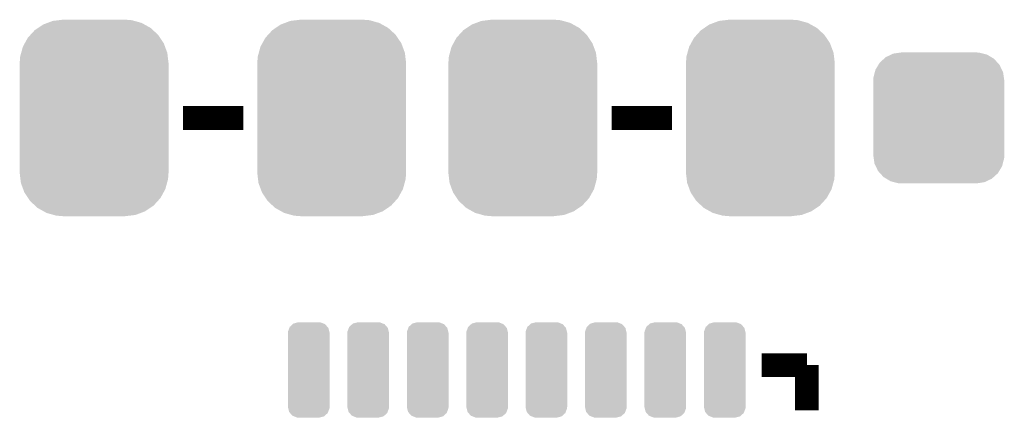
# Model space of a CAD drawing. Extents: x -1.3 to 24.2, y -3.9 to 53.4.
# Tile 15 of 42: x 7.9 to 16.2, y 13 to 16.4. Entities that reach past the tile are written whole.
import ezdxf

# ---------------------------------------------------------------- set-up
doc = ezdxf.new("R2010")
doc.units = 0
doc.layers.get('0').update_dxf_attribs({"linetype": 'CONTINUOUS'})
doc.layers.add('NFC_4_CLICK_V100_GTO', color=11, linetype='CONTINUOUS')
doc.layers.add('NFC_4_CLICK_V100_GTS', color=8, linetype='CONTINUOUS')

# ---------------------------------------------------------------- blocks, each defined once
blk = doc.blocks.new('CUSTOM_62')
for points in [[(-0.497124, 0.465342), (-0.461888, 0.497124), (0.49401, 0.465342), (0.465342, 0.497124)], [(-0.461888, 0.497124), (-0.445816, 0.51162), (0.465342, 0.497124), (0.441342, 0.51162)], [(-0.445816, 0.51162), (-0.400774, 0.532846), (0.441342, 0.51162), (0.406198, 0.532846)], [(-0.400774, 0.532846), (-0.383312, 0.541074), (0.406198, 0.532846), (0.373946, 0.541074)], [(-0.383312, 0.541074), (-0.323442, 0.549926), (0.373946, 0.541074), (0.339246, 0.549926)], [(-0.323442, 0.549926), (-0.31496, 0.55118), (0.339246, 0.549926), (0.31496, 0.55118)], [(-0.532846, 0.406198), (-0.508918, 0.445816), (0.53029, 0.406198), (0.51162, 0.445816)], [(-0.508918, 0.445816), (-0.497124, 0.465342), (0.51162, 0.445816), (0.49401, 0.465342)], [(-0.55118, 0.31496), (-0.549926, 0.339246), (0.55118, 0.31496), (0.54759, 0.339246)], [(-0.549926, 0.339246), (-0.538686, 0.383312), (0.54759, 0.339246), (0.541074, 0.383312)], [(-0.538686, 0.383312), (-0.532846, 0.406198), (0.541074, 0.383312), (0.53029, 0.406198)], [(-0.55118, -0.31496), (-0.55118, 0.31496), (0.55118, -0.31496), (0.55118, 0.31496)], [(-0.547588, -0.339246), (-0.55118, -0.31496), (0.549926, -0.339246), (0.55118, -0.31496)], [(-0.541074, -0.383312), (-0.547588, -0.339246), (0.538684, -0.383312), (0.549926, -0.339246)], [(-0.530288, -0.406198), (-0.541074, -0.383312), (0.532846, -0.406198), (0.538684, -0.383312)], [(-0.51162, -0.445816), (-0.530288, -0.406198), (0.508916, -0.445816), (0.532846, -0.406198)], [(-0.494008, -0.465342), (-0.51162, -0.445816), (0.497124, -0.465342), (0.508916, -0.445816)], [(-0.465342, -0.497124), (-0.494008, -0.465342), (0.461886, -0.497124), (0.497124, -0.465342)], [(-0.44134, -0.51162), (-0.465342, -0.497124), (0.445816, -0.51162), (0.461886, -0.497124)], [(-0.406198, -0.532846), (-0.44134, -0.51162), (0.400772, -0.532846), (0.445816, -0.51162)], [(-0.373944, -0.541074), (-0.406198, -0.532846), (0.383312, -0.541074), (0.400772, -0.532846)], [(-0.339246, -0.549926), (-0.373944, -0.541074), (0.32344, -0.549926), (0.383312, -0.541074)], [(-0.31496, -0.55118), (-0.339246, -0.549926), (0.31496, -0.55118), (0.32344, -0.549926)]]:
    blk.add_solid(points)
blk = doc.blocks.new('CUSTOM_63')
for points in [[(-0.499824, 0.738162), (-0.470906, 0.757698), (0.496344, 0.738162), (0.475114, 0.757698)], [(-0.470906, 0.757698), (-0.428634, 0.786254), (0.475114, 0.757698), (0.423786, 0.786254)], [(-0.428634, 0.786254), (-0.39331, 0.799464), (0.423786, 0.786254), (0.40004, 0.799464)], [(-0.39331, 0.799464), (-0.348166, 0.816346), (0.40004, 0.799464), (0.339376, 0.816346)], [(-0.348166, 0.816346), (-0.297856, 0.822496), (0.339376, 0.816346), (0.317274, 0.822496)], [(-0.297856, 0.822496), (-0.26289, 0.82677), (0.317274, 0.822496), (0.26289, 0.82677)], [(-0.583482, 0.628164), (-0.55778, 0.674744), (0.586172, 0.628164), (0.554944, 0.674744)], [(-0.55778, 0.674744), (-0.535138, 0.699522), (0.554944, 0.674744), (0.53833, 0.699522)], [(-0.535138, 0.699522), (-0.499824, 0.738162), (0.53833, 0.699522), (0.496344, 0.738162)], [(-0.61354, 0.547592), (-0.599282, 0.599524), (0.615984, 0.547592), (0.59677, 0.599524)], [(-0.599282, 0.599524), (-0.583482, 0.628164), (0.59677, 0.599524), (0.586172, 0.628164)], [(-0.62611, 0.46228), (-0.622026, 0.516678), (0.62611, 0.46228), (0.619654, 0.516678)], [(-0.622026, 0.516678), (-0.61354, 0.547592), (0.619654, 0.516678), (0.615984, 0.547592)], [(-0.62611, -0.46228), (-0.62611, 0.46228), (0.62611, -0.46228), (0.62611, 0.46228)], [(-0.619652, -0.516678), (-0.62611, -0.46228), (0.622026, -0.516678), (0.62611, -0.46228)], [(-0.615984, -0.547592), (-0.619652, -0.516678), (0.613538, -0.547592), (0.622026, -0.516678)], [(-0.596768, -0.599524), (-0.615984, -0.547592), (0.599282, -0.599524), (0.613538, -0.547592)], [(-0.586172, -0.628164), (-0.596768, -0.599524), (0.58348, -0.628164), (0.599282, -0.599524)], [(-0.554942, -0.674744), (-0.586172, -0.628164), (0.55778, -0.674744), (0.58348, -0.628164)], [(-0.53833, -0.699522), (-0.554942, -0.674744), (0.535136, -0.699522), (0.55778, -0.674744)], [(-0.496342, -0.738162), (-0.53833, -0.699522), (0.499824, -0.738162), (0.535136, -0.699522)], [(-0.475114, -0.757698), (-0.496342, -0.738162), (0.470904, -0.757698), (0.499824, -0.738162)], [(-0.423784, -0.786254), (-0.475114, -0.757698), (0.428634, -0.786254), (0.470904, -0.757698)], [(-0.40004, -0.799464), (-0.423784, -0.786254), (0.393308, -0.799464), (0.428634, -0.786254)], [(-0.339374, -0.816346), (-0.40004, -0.799464), (0.348166, -0.816346), (0.393308, -0.799464)], [(-0.317274, -0.822496), (-0.339374, -0.816346), (0.297854, -0.822496), (0.348166, -0.816346)], [(-0.26289, -0.82677), (-0.317274, -0.822496), (0.26289, -0.82677), (0.297854, -0.822496)]]:
    blk.add_solid(points)
blk = doc.blocks.new('CUSTOM_70')
for points in [[(-0.174634, 0.322952), (-0.163226, 0.353414), (0.172688, 0.322952), (0.165244, 0.353414)], [(-0.163226, 0.353414), (-0.159832, 0.362472), (0.165244, 0.353414), (0.157318, 0.362472)], [(-0.159832, 0.362472), (-0.13463, 0.385172), (0.157318, 0.362472), (0.137454, 0.385172)], [(-0.13463, 0.385172), (-0.128476, 0.390714), (0.137454, 0.385172), (0.123282, 0.390714)], [(-0.128476, 0.390714), (-0.090634, 0.40054), (0.123282, 0.390714), (0.098152, 0.40054)], [(-0.090634, 0.40054), (-0.08763, 0.40132), (0.098152, 0.40054), (0.08763, 0.40132)], [(-0.17526, 0.31242), (-0.174634, 0.322952), (0.17526, 0.31242), (0.172688, 0.322952)], [(-0.17526, -0.31242), (-0.17526, 0.31242), (0.17526, -0.31242), (0.17526, 0.31242)], [(-0.172686, -0.322952), (-0.17526, -0.31242), (0.174634, -0.322952), (0.17526, -0.31242)], [(-0.165244, -0.353414), (-0.172686, -0.322952), (0.163224, -0.353414), (0.174634, -0.322952)], [(-0.157316, -0.362472), (-0.165244, -0.353414), (0.159832, -0.362472), (0.163224, -0.353414)], [(-0.137454, -0.385172), (-0.157316, -0.362472), (0.134628, -0.385172), (0.159832, -0.362472)], [(-0.12328, -0.390714), (-0.137454, -0.385172), (0.128476, -0.390714), (0.134628, -0.385172)], [(-0.098152, -0.40054), (-0.12328, -0.390714), (0.090632, -0.40054), (0.128476, -0.390714)], [(-0.08763, -0.40132), (-0.098152, -0.40054), (0.08763, -0.40132), (0.090632, -0.40054)]]:
    blk.add_solid(points)

msp = doc.modelspace()

# ---------------------------------------------------------------- linework, layer by layer
at = {"layer": 'NFC_4_CLICK_V100_GTO'}
for points, const_width in [([(9.30656, 15.5702), (9.81456, 15.5702)], 0.2032), ([(12.91336, 15.5702), (13.42136, 15.5702)], 0.2032), ([(14.17574, 13.48994), (14.55674, 13.48994)], 0.20066), ([(14.55674, 13.10894), (14.55674, 13.48994)], 0.20066)]:
    msp.add_lwpolyline(points, dxfattribs=dict(at, const_width=const_width))

# ---------------------------------------------------------------- block references
at = {"layer": 'NFC_4_CLICK_V100_GTS'}
for name, p in [('CUSTOM_63', (8.5598, 15.5702)), ('CUSTOM_63', (10.55878, 15.5702)), ('CUSTOM_63', (12.1666, 15.5702)), ('CUSTOM_63', (14.16558, 15.5702)), ('CUSTOM_62', (15.66672, 15.5702)), ('CUSTOM_70', (10.36574, 13.4493)), ('CUSTOM_70', (10.86612, 13.4493)), ('CUSTOM_70', (11.3665, 13.4493)), ('CUSTOM_70', (11.86688, 13.4493)), ('CUSTOM_70', (12.36472, 13.4493)), ('CUSTOM_70', (12.8651, 13.4493)), ('CUSTOM_70', (13.36548, 13.4493)), ('CUSTOM_70', (13.86586, 13.4493))]:
    msp.add_blockref(name, p, dxfattribs=at)

doc.saveas('drawing.dxf')
